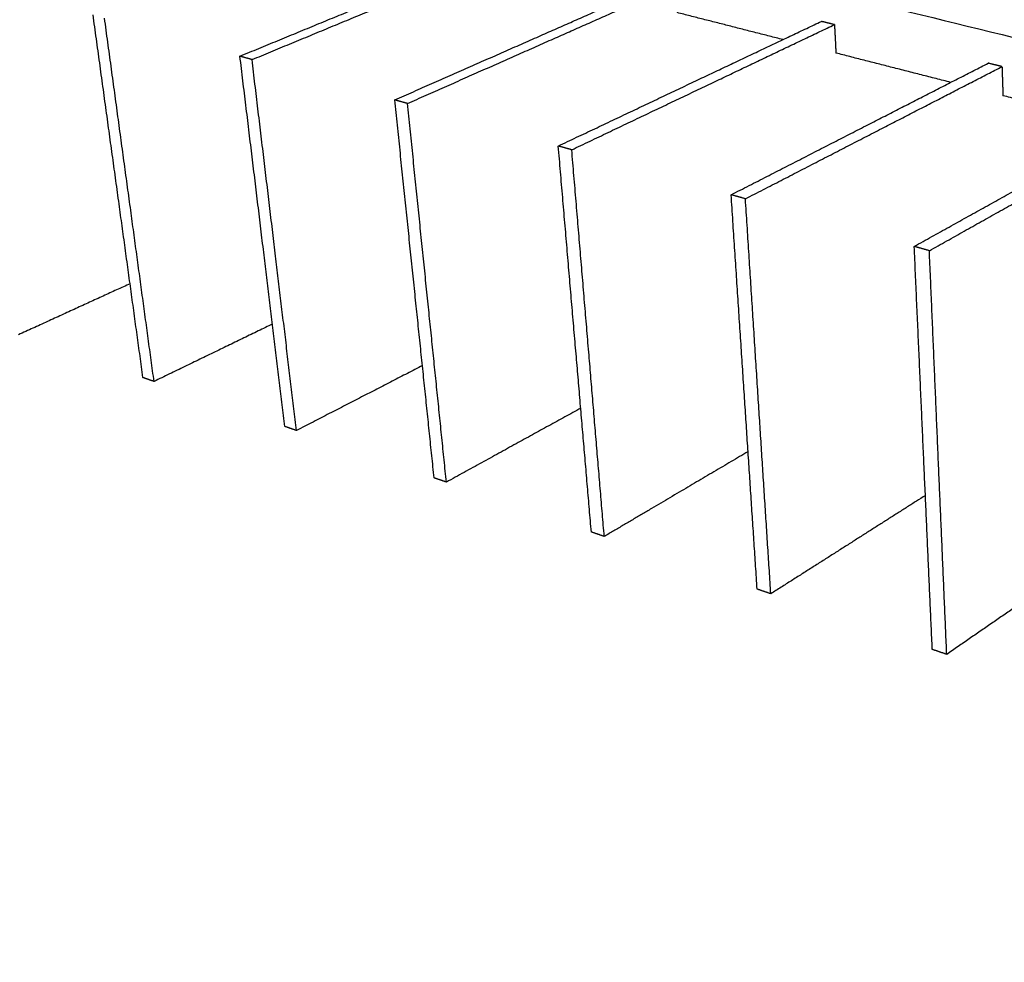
# Model space of a CAD drawing. Header units: millimetres. Extents: x 2538 to 24562, y 4449 to 23795.
# Tile 232 of 256: x 14360 to 14693, y 22306 to 22626. Entities that reach past the tile are written whole.
import ezdxf
from ezdxf import colors
from ezdxf.entities.mleader import LeaderData, LeaderLine
from ezdxf.math import Vec2, Vec3

# ---------------------------------------------------------------- set-up
doc = ezdxf.new("R2010")
doc.units = ezdxf.units.MM
doc.layers.add('HD021_Text', color=2, linetype='Continuous', lineweight=9)
doc.layers.add('Make2D$Visible$Curves', color=7, linetype='Continuous', true_color=0x000000)
doc.styles.add('Arial Narrow', font='ARIALN.TTF')

msp = doc.modelspace()

# ---------------------------------------------------------------- linework, layer by layer
at = {"layer": 'Make2D$Visible$Curves', "color": 7, "lineweight": -3}
for points, weights in [([(14360.43, 22702.49), (14708.25, 22617.06), (15215, 22492.6)], [292.525473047, 246.437371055, 200.349269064]), ([(14434.36, 22613.59), (14482.18, 22633.29), (14526.66, 22651.63)], [279.829236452, 290.312977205, 300.796717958]), ([(14438.46, 22612.43), (14486.22, 22632.22), (14530.65, 22650.63)], [279.237883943, 289.721624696, 300.205365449]), ([(14486.83, 22598.78), (14533.95, 22619.55), (14577.7, 22638.84)], [272.437330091, 282.921070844, 293.404811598]), ([(14491.15, 22597.56), (14538.21, 22618.42), (14581.89, 22637.79)], [271.845977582, 282.329718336, 292.813459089]), ([(14401.51, 22504.65), (14393.23, 22564.84), (14384.6, 22627.63)], [299.658239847, 293.43969133, 287.221142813]), ([(14405.27, 22503.35), (14397.05, 22563.64), (14388.48, 22626.53)], [299.066887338, 292.848338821, 286.629790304]), ([(14618.35, 22619.21), (14600.31, 22623.82), (14582.56, 22628.34)], [288.781906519, 291.264235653, 293.746564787]), ([(14542.23, 22583.15), (14588.5, 22605.07), (14631.38, 22625.39)], [265.04542373, 275.529164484, 286.012905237]), ([(14546.79, 22581.86), (14592.99, 22603.88), (14635.8, 22624.28)], [264.454071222, 274.937811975, 285.421552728]), ([(14635.8, 22624.28), (14633.59, 22624.83), (14631.38, 22625.39)], [285.421552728, 285.717228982, 286.012905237]), ([(14635.8, 22624.28), (14636.05, 22619.45), (14636.31, 22614.64)], [285.421552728, 285.888079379, 286.35460603]), ([(14449.58, 22488.09), (14442.14, 22549.47), (14434.36, 22613.59)], [292.266333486, 286.047784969, 279.829236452]), ([(14438.46, 22612.43), (14436.41, 22613.01), (14434.36, 22613.59)], [279.237883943, 279.533560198, 279.829236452]), ([(14675.21, 22604.72), (14655.58, 22609.72), (14636.31, 22614.64)], [281.232279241, 283.793454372, 286.354629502]), ([(14453.54, 22486.73), (14446.16, 22548.21), (14438.46, 22612.43)], [291.674980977, 285.45643246, 279.237883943]), ([(14600.8, 22566.62), (14646.06, 22589.79), (14687.91, 22611.22)], [257.65351737, 268.137258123, 278.620998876]), ([(14605.64, 22565.26), (14650.8, 22588.53), (14692.57, 22610.06)], [257.062164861, 267.545905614, 278.029646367]), ([(14692.57, 22610.06), (14690.24, 22610.64), (14687.91, 22611.22)], [278.029646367, 278.325322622, 278.620998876]), ([(14692.57, 22610.06), (14692.73, 22605.12), (14692.9, 22600.2)], [278.029646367, 278.496173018, 278.962699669]), ([(14735.2, 22589.42), (14713.85, 22594.86), (14692.9, 22600.2)], [273.682522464, 276.322560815, 278.962599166]), ([(14500.16, 22470.67), (14493.64, 22533.3), (14486.83, 22598.78)], [284.874427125, 278.655878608, 272.437330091]), ([(14491.15, 22597.56), (14488.99, 22598.17), (14486.83, 22598.78)], [271.845977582, 272.141653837, 272.437330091]), ([(14504.32, 22469.24), (14497.88, 22531.97), (14491.15, 22597.56)], [284.283074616, 278.064526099, 271.845977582]), ([(14662.84, 22549.12), (14706.89, 22573.65), (14747.53, 22596.28)], [250.261611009, 260.745351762, 271.229092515]), ([(14667.96, 22547.67), (14711.9, 22572.32), (14752.44, 22595.05)], [249.6702585, 260.153999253, 270.637740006]), ([(14553.43, 22452.33), (14547.96, 22516.24), (14542.23, 22583.15)], [277.482520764, 271.263972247, 265.04542373]), ([(14546.79, 22581.86), (14544.51, 22582.51), (14542.23, 22583.15)], [264.454071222, 264.749747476, 265.04542373]), ([(14557.81, 22450.82), (14552.43, 22514.83), (14546.79, 22581.86)], [276.891168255, 270.672619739, 264.454071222]), ([(14543.33, 22570.28), (14543.33, 22570.28), (14543.33, 22570.28)], [333.050723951, 333.050620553, 333.050517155]), ([(14609.61, 22432.98), (14605.31, 22498.23), (14600.8, 22566.62)], [270.090614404, 263.872065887, 257.65351737]), ([(14605.64, 22565.26), (14603.22, 22565.94), (14600.8, 22566.62)], [257.062164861, 257.357841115, 257.65351737]), ([(14614.24, 22431.39), (14610.04, 22496.74), (14605.64, 22565.26)], [269.499261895, 263.280713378, 257.062164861]), ([(14668.95, 22412.54), (14665.97, 22479.17), (14662.84, 22549.12)], [262.698708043, 256.480159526, 250.261611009]), ([(14667.96, 22547.67), (14665.4, 22548.39), (14662.84, 22549.12)], [249.6702585, 249.965934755, 250.261611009]), ([(14673.85, 22410.86), (14670.97, 22477.6), (14667.96, 22547.67)], [262.107355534, 255.888807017, 249.6702585]), ([(14397.13, 22536.47), (14378.49, 22527.94), (14359.32, 22519.17)], [314.970741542, 310.71476762, 306.458793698]), ([(14445.38, 22522.8), (14425.62, 22513.22), (14405.27, 22503.35)], [308.203371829, 303.635129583, 299.066887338]), ([(14496.2, 22508.72), (14475.22, 22497.91), (14453.54, 22486.73)], [301.534576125, 296.604778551, 291.674980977]), ([(14405.27, 22503.35), (14403.38, 22504), (14401.51, 22504.65)], [299.066887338, 299.362563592, 299.658239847]), ([(14549.84, 22494.29), (14527.5, 22481.99), (14504.32, 22469.24)], [294.990443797, 289.636759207, 284.283074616]), ([(14453.54, 22486.73), (14451.56, 22487.41), (14449.58, 22488.09)], [291.674980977, 291.970657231, 292.266333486]), ([(14606.54, 22479.57), (14582.68, 22465.49), (14557.81, 22450.82)], [288.605550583, 282.748359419, 276.891168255]), ([(14504.32, 22469.24), (14502.24, 22469.96), (14500.16, 22470.67)], [284.283074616, 284.578750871, 284.874427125]), ([(14666.62, 22464.71), (14641.04, 22448.44), (14614.24, 22431.39)], [282.429779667, 275.964520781, 269.499261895]), ([(14557.81, 22450.82), (14555.62, 22451.57), (14553.43, 22452.33)], [276.891168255, 277.18684451, 277.482520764]), ([(14730.43, 22449.91), (14702.9, 22430.91), (14673.85, 22410.86)], [276.535881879, 269.321618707, 262.107355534]), ([(14614.24, 22431.39), (14611.92, 22432.18), (14609.61, 22432.98)], [269.499261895, 269.794938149, 270.090614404]), ([(14673.85, 22410.86), (14671.4, 22411.7), (14668.95, 22412.54)], [262.107355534, 262.403031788, 262.698708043])]:
    msp.add_rational_spline(points, weights, degree=2, dxfattribs=at)

# ---------------------------------------------------------------- leaders
at = {"layer": 'HD021_Text'}
ml = msp.add_multileader_mtext('Standard', dxfattribs=at)
ml.set_content('TAPA FRONTAL (OPCIONAL)', color=5, style='Arial Narrow')
ml.set_leader_properties(color=5, linetype='ByLayer', lineweight=15)
ml.build(insert=Vec2(0, 0))
ml.multileader.update_dxf_attribs({"text_left_attachment_type": 6, "text_right_attachment_type": 6, "dogleg_length": 0.1, "arrow_head_size": 10, "scale": 5})
ctx = ml.context
ctx.base_point, ctx.scale, ctx.char_height, ctx.arrow_head_size, ctx.landing_gap_size, ctx.plane_origin = Vec3(15451.2, 22546.5), 5, 10, 10, 15, Vec3(15515.24, 22617.35)
ctx.left_attachment, ctx.right_attachment, ctx.text_align_type = 6, 6, 2
notes = []
notes.append((ctx, [(1, (1, 1, 0), (15441.91, 22546.5), (1, 0), 9.29, [(1, [(15394.96, 22600.87)], 0, [])])]))
ctx.mtext.insert, ctx.mtext.width, ctx.mtext.alignment, ctx.mtext.flow_direction = Vec3(15621.8, 22559.44), 287.8579, 3, 5
ml = msp.add_multileader_mtext('Standard', dxfattribs=at)
ml.set_content('PLAFÓN STRATUS', color=5, style='Arial Narrow')
ml.set_leader_properties(color=5, linetype='ByLayer', lineweight=15)
ml.build(insert=Vec2(0, 0))
ml.multileader.update_dxf_attribs({"text_left_attachment_type": 6, "text_right_attachment_type": 6, "dogleg_length": 0.1, "arrow_head_size": 10, "scale": 5})
ctx = ml.context
ctx.base_point, ctx.scale, ctx.char_height, ctx.arrow_head_size, ctx.landing_gap_size, ctx.plane_origin = Vec3(15403.83, 22307.62), 5, 10, 10, 15, Vec3(15475.32, 22280.98)
ctx.left_attachment, ctx.right_attachment, ctx.text_align_type = 6, 6, 2
notes.append((ctx, [(1, (1, 1, 0), (15394.54, 22307.62), (1, 0), 9.29, [(1, [(15279.38, 22374.79)], 0, [])])]))
ctx.mtext.insert, ctx.mtext.width, ctx.mtext.alignment, ctx.mtext.flow_direction = Vec3(15519.83, 22319.62), 287.8579, 3, 5
for ctx, leaders in notes:
    for number, flags, end, landing, length, lines in leaders:
        leader = LeaderData()
        leader.index, (leader.has_last_leader_line, leader.has_dogleg_vector, leader.attachment_direction) = number, flags
        leader.last_leader_point, leader.dogleg_vector, leader.dogleg_length = Vec3(end), Vec3(landing), length
        for number, points, colour, breaks in lines:
            line = LeaderLine()
            line.index, line.vertices, line.color, line.breaks = number, Vec3.list(points), colors.encode_raw_color(colour), breaks
            leader.lines.append(line)
        ctx.leaders.append(leader)

doc.saveas('drawing.dxf')
